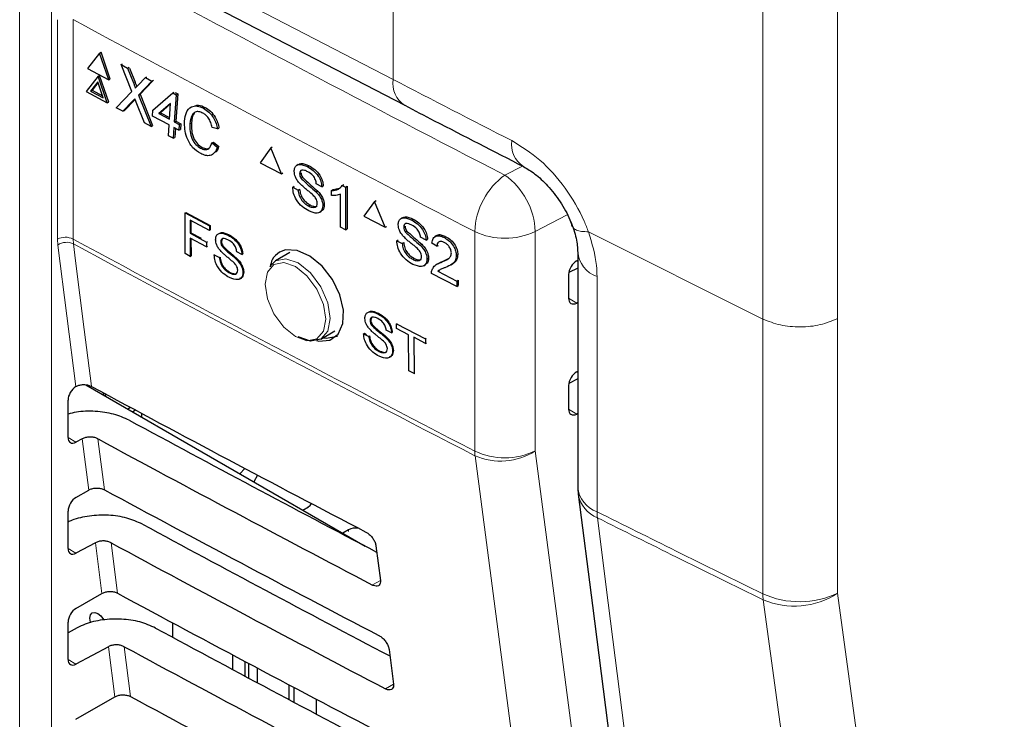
# Paper-space layout 'Blatt2' of a CAD drawing. Header units: millimetres. Extents: x 5 to 418, y 2 to 292.
# Tile 36 of 67: x 136.79 to 147.66, y 138.79 to 146.51. Entities that reach past the tile are written whole.
import ezdxf

# ---------------------------------------------------------------- set-up
doc = ezdxf.new("R2010")
doc.units = ezdxf.units.MM

psp = doc.layouts.new('Blatt2')

# ---------------------------------------------------------------- linework, layer by layer
at = {"color": 7, "linetype": 'Continuous', "lineweight": 18}
for p, q in [((140.913, 161.264), (140.913, 145.849)), ((144.997, 143.204), (144.997, 159.202)), ((145.822, 159.208), (145.822, 143.21)), ((131.47, 150.744), (140.913, 145.849)), ((136.79, 129.597), (136.79, 146.677)), ((137.141, 146.675), (137.141, 129.596)), ((137.208, 144.086), (137.208, 146.508)), ((137.38, 146.509), (137.38, 144.087)), ((138.047, 145.811), (138.064, 145.82)), ((138.04, 145.612), (138.057, 145.621)), ((142.148, 144.793), (142.342, 144.893)), ((142.836, 144.354), (142.483, 144.17)), ((137.212, 144.02), (137.208, 144.086)), ((137.38, 144.087), (137.383, 144.034)), ((141.816, 141.747), (141.816, 144.169)), ((142.483, 144.17), (142.483, 141.748)), ((144.997, 143.204), (143.071, 144.168)), ((137.409, 142.458), (137.212, 144.02)), ((143.166, 143.674), (143.166, 143.163)), ((142.852, 143.433), (142.943, 143.38)), ((144.997, 140.172), (144.997, 143.204)), ((145.822, 143.21), (145.822, 140.177)), ((143.166, 143.163), (143.166, 141.077)), ((142.852, 142.208), (142.943, 142.155)), ((137.324, 141.895), (137.412, 141.844)), ((137.553, 141.316), (137.482, 141.881)), ((137.655, 141.881), (137.726, 141.319)), ((140.42, 140.857), (140.42, 140.876)), ((137.697, 140.175), (137.627, 140.734)), ((137.8, 140.734), (137.87, 140.178)), ((137.324, 140.67), (137.412, 140.619)), ((140.773, 140.316), (140.687, 140.268)), ((137.842, 139.033), (137.772, 139.587)), ((137.945, 139.587), (138.015, 139.036)), ((137.324, 139.445), (137.412, 139.394)), ((140.918, 139.172), (140.829, 139.122))]:
    psp.add_line(p, q, dxfattribs=at)
at = {"color": 7, "linetype": 'Continuous', "lineweight": 25}
for p, q in [((131.6, 150.458), (141.042, 145.563)), ((137.672, 146.14), (137.541, 145.969)), ((137.672, 146.14), (137.689, 146.149)), ((137.774, 145.844), (137.672, 146.14)), ((137.791, 145.853), (137.689, 146.149)), ((137.541, 145.969), (137.774, 145.844)), ((137.91, 146.012), (137.926, 146.021)), ((138.03, 145.715), (137.91, 146.012)), ((137.91, 146.012), (137.981, 145.974)), ((137.981, 145.974), (137.998, 145.983)), ((137.981, 145.974), (138.047, 145.811)), ((138.003, 145.972), (138.064, 145.82)), ((137.656, 145.885), (137.525, 145.715)), ((137.652, 145.822), (137.574, 145.721)), ((137.655, 145.813), (137.591, 145.73)), ((137.712, 145.647), (137.652, 145.822)), ((137.656, 145.885), (137.673, 145.894)), ((137.757, 145.59), (137.656, 145.885)), ((137.774, 145.599), (137.673, 145.894)), ((137.774, 145.844), (137.791, 145.853)), ((138.097, 145.785), (138.178, 145.869)), ((138.25, 145.83), (138.102, 145.676)), ((138.261, 145.832), (138.119, 145.685)), ((138.178, 145.869), (138.194, 145.878)), ((138.178, 145.869), (138.25, 145.83)), ((138.25, 145.83), (138.267, 145.839)), ((137.525, 145.715), (137.757, 145.59)), ((137.574, 145.721), (137.591, 145.73)), ((137.574, 145.721), (137.712, 145.647)), ((137.591, 145.73), (137.704, 145.669)), ((137.857, 145.537), (138.03, 145.715)), ((138.261, 145.508), (138.48, 145.701)), ((138.48, 145.701), (138.497, 145.71)), ((138.48, 145.701), (138.518, 145.68)), ((138.506, 145.705), (138.535, 145.689)), ((137.757, 145.59), (137.774, 145.599)), ((138.04, 145.612), (137.93, 145.498)), ((138.057, 145.621), (137.947, 145.507)), ((138.065, 145.629), (138.057, 145.621)), ((138.169, 145.369), (138.078, 145.597)), ((138.102, 145.676), (138.119, 145.685)), ((138.102, 145.676), (138.241, 145.331)), ((138.119, 145.685), (138.258, 145.34)), ((138.518, 145.68), (138.498, 145.38)), ((138.535, 145.689), (138.515, 145.389)), ((138.518, 145.68), (138.535, 145.689)), ((137.93, 145.498), (137.857, 145.537)), ((137.93, 145.498), (137.947, 145.507)), ((138.257, 145.445), (138.261, 145.508)), ((138.456, 145.585), (138.327, 145.472)), ((138.327, 145.472), (138.344, 145.481)), ((138.455, 145.579), (138.344, 145.481)), ((138.344, 145.481), (138.446, 145.427)), ((138.444, 145.409), (138.456, 145.585)), ((138.821, 145.531), (138.838, 145.54)), ((138.44, 145.347), (138.257, 145.445)), ((138.327, 145.472), (138.444, 145.409)), ((138.498, 145.38), (138.515, 145.389)), ((138.498, 145.38), (138.552, 145.352)), ((138.515, 145.389), (138.569, 145.36)), ((138.241, 145.331), (138.169, 145.369)), ((138.241, 145.331), (138.258, 145.34)), ((138.433, 145.228), (138.44, 145.347)), ((138.494, 145.318), (138.487, 145.199)), ((138.548, 145.289), (138.494, 145.318)), ((138.51, 145.31), (138.504, 145.208)), ((138.552, 145.352), (138.548, 145.289)), ((138.548, 145.289), (138.565, 145.298)), ((138.552, 145.352), (138.569, 145.36)), ((138.569, 145.36), (138.565, 145.298)), ((138.67, 145.357), (138.687, 145.366)), ((138.974, 145.302), (138.914, 145.319)), ((138.974, 145.302), (138.991, 145.311)), ((138.487, 145.199), (138.433, 145.228)), ((138.487, 145.199), (138.504, 145.208)), ((138.914, 145.148), (138.931, 145.157)), ((138.931, 145.157), (138.989, 145.11)), ((138.788, 145.09), (138.805, 145.099)), ((138.914, 145.148), (138.972, 145.101)), ((138.972, 145.101), (138.989, 145.11)), ((139.562, 145.093), (139.445, 144.93)), ((139.562, 145.093), (139.579, 145.104)), ((139.68, 144.807), (139.562, 145.093)), ((139.445, 144.93), (139.68, 144.807)), ((139.867, 144.912), (139.849, 144.9)), ((139.969, 144.886), (139.985, 144.896)), ((139.68, 144.807), (139.696, 144.817)), ((139.881, 144.807), (139.897, 144.818)), ((139.896, 144.758), (139.913, 144.768)), ((139.805, 144.659), (139.821, 144.669)), ((139.805, 144.659), (139.865, 144.627)), ((139.865, 144.627), (139.881, 144.638)), ((140.064, 144.607), (140.08, 144.617)), ((140.126, 144.664), (140.066, 144.696)), ((140.126, 144.664), (140.143, 144.675)), ((140.235, 144.622), (140.252, 144.633)), ((140.235, 144.567), (140.235, 144.622)), ((140.252, 144.633), (140.32, 144.648)), ((140.353, 144.678), (140.37, 144.688)), ((140.353, 144.678), (140.388, 144.659)), ((140.388, 144.659), (140.405, 144.67)), ((140.388, 144.659), (140.388, 144.19)), ((140.405, 144.67), (140.405, 144.2)), ((140.334, 144.218), (140.334, 144.584)), ((140.71, 144.502), (140.592, 144.339)), ((140.71, 144.502), (140.726, 144.513)), ((140.828, 144.217), (140.71, 144.502)), ((139.98, 144.452), (139.997, 144.463)), ((140.103, 144.382), (140.121, 144.394)), ((140.137, 144.455), (140.154, 144.465)), ((138.616, 144.376), (138.625, 144.381)), ((138.617, 143.927), (138.616, 144.376)), ((138.616, 144.376), (138.886, 144.233)), ((138.625, 144.381), (138.894, 144.238)), ((138.886, 144.181), (138.673, 144.294)), ((138.673, 144.294), (138.674, 144.15)), ((138.682, 144.289), (138.682, 144.155)), ((140.592, 144.339), (140.828, 144.217)), ((141.016, 144.322), (140.998, 144.31)), ((141.119, 144.296), (141.135, 144.307)), ((138.886, 144.233), (138.894, 144.238)), ((138.886, 144.233), (138.886, 144.181)), ((138.886, 144.181), (138.895, 144.187)), ((138.894, 144.238), (138.895, 144.187)), ((140.388, 144.19), (140.334, 144.218)), ((140.388, 144.19), (140.405, 144.2)), ((140.828, 144.217), (140.844, 144.227)), ((141.031, 144.218), (141.047, 144.228)), ((141.046, 144.168), (141.062, 144.179)), ((138.674, 144.15), (138.682, 144.155)), ((138.674, 144.15), (138.855, 144.054)), ((138.855, 144.002), (138.674, 144.098)), ((138.674, 144.098), (138.674, 143.896)), ((138.682, 144.155), (138.793, 144.096)), ((138.682, 144.093), (138.683, 143.902)), ((139.094, 144.129), (139.102, 144.134)), ((140.954, 144.069), (140.97, 144.079)), ((140.954, 144.069), (141.014, 144.037)), ((141.278, 144.076), (141.217, 144.107)), ((141.278, 144.076), (141.294, 144.086)), ((141.393, 144.125), (141.374, 144.113)), ((141.48, 144.103), (141.497, 144.113)), ((138.855, 144.054), (138.864, 144.059)), ((138.855, 144.054), (138.855, 144.002)), ((138.855, 144.002), (138.864, 144.007)), ((139.011, 144.054), (139.019, 144.059)), ((139.025, 144.007), (139.034, 144.012)), ((141.014, 144.037), (141.03, 144.048)), ((141.214, 144.018), (141.23, 144.028)), ((141.398, 144.007), (141.343, 144.041)), ((141.398, 144.007), (141.414, 144.017)), ((138.674, 143.896), (138.617, 143.927)), ((138.674, 143.896), (138.683, 143.902)), ((138.939, 143.912), (138.947, 143.917)), ((138.939, 143.912), (138.996, 143.882)), ((138.996, 143.882), (139.004, 143.887)), ((139.185, 143.862), (139.193, 143.868)), ((139.244, 143.917), (139.187, 143.947)), ((139.244, 143.917), (139.253, 143.922)), ((139.772, 143.938), (139.616, 143.848)), ((141.131, 143.863), (141.147, 143.873)), ((141.288, 143.866), (141.305, 143.876)), ((141.459, 143.839), (141.532, 143.876)), ((141.612, 143.905), (141.629, 143.916)), ((142.943, 143.846), (142.953, 143.852)), ((142.953, 143.945), (142.953, 141.349)), ((139.553, 143.785), (139.616, 143.848)), ((141.254, 143.793), (141.272, 143.805)), ((141.407, 143.815), (141.389, 143.803)), ((141.408, 143.731), (141.425, 143.741)), ((141.442, 143.829), (141.459, 143.839)), ((141.556, 143.804), (141.575, 143.816)), ((142.953, 143.767), (142.853, 143.717)), ((139.106, 143.714), (139.114, 143.719)), ((139.255, 143.716), (139.264, 143.722)), ((141.617, 143.562), (141.338, 143.707)), ((141.408, 143.731), (141.617, 143.622)), ((141.617, 143.622), (141.634, 143.633)), ((141.634, 143.633), (141.634, 143.573)), ((142.852, 143.697), (142.852, 143.435)), ((141.617, 143.622), (141.617, 143.562)), ((141.617, 143.562), (141.634, 143.573)), ((142.953, 143.385), (142.943, 143.38)), ((140.743, 143.262), (140.751, 143.267)), ((140.66, 143.186), (140.668, 143.191)), ((140.675, 143.138), (140.683, 143.144)), ((140.952, 143.15), (140.961, 143.155)), ((140.952, 143.15), (141.272, 142.987)), ((140.953, 143.098), (140.952, 143.15)), ((141.084, 143.031), (140.953, 143.098)), ((140.116, 142.982), (140.272, 143.072)), ((140.588, 143.042), (140.597, 143.047)), ((140.588, 143.042), (140.646, 143.012)), ((140.597, 143.047), (140.621, 143.035)), ((140.646, 143.012), (140.654, 143.018)), ((140.836, 142.996), (140.844, 143.001)), ((140.896, 143.052), (140.838, 143.081)), ((140.896, 143.052), (140.904, 143.057)), ((141.088, 142.632), (141.084, 143.031)), ((141.273, 142.935), (141.142, 143.002)), ((141.142, 143.002), (141.145, 142.603)), ((141.272, 142.987), (141.28, 142.993)), ((141.272, 142.987), (141.273, 142.935)), ((141.273, 142.935), (141.281, 142.941)), ((140.758, 142.846), (140.766, 142.851)), ((140.908, 142.851), (140.916, 142.856)), ((141.145, 142.603), (141.088, 142.632)), ((141.145, 142.603), (141.153, 142.608)), ((142.943, 142.621), (142.953, 142.627)), ((137.409, 142.458), (137.412, 142.46)), ((137.522, 142.478), (140.607, 140.697)), ((142.852, 142.472), (142.852, 142.21)), ((142.953, 142.542), (142.853, 142.492)), ((137.711, 142.391), (137.711, 142.369)), ((137.75, 142.37), (137.729, 142.358)), ((137.324, 141.897), (137.324, 142.308)), ((138.015, 142.228), (137.985, 142.21)), ((138.07, 142.198), (138.038, 142.18)), ((138.135, 142.163), (138.135, 142.124)), ((142.953, 142.16), (142.943, 142.155)), ((137.482, 141.881), (137.412, 141.844)), ((139.276, 141.555), (139.222, 141.496)), ((139.416, 141.481), (139.375, 141.408)), ((137.412, 141.235), (137.553, 141.316)), ((139.916, 141.095), (139.978, 141.131)), ((137.324, 140.672), (137.324, 141.084)), ((140.42, 140.876), (140.358, 140.84)), ((137.627, 140.734), (137.412, 140.619)), ((140.725, 140.699), (140.773, 140.318)), ((137.412, 140.01), (137.697, 140.175)), ((137.324, 139.447), (137.324, 139.859)), ((138.477, 139.851), (138.477, 139.692)), ((137.424, 139.795), (137.324, 139.741)), ((137.772, 139.587), (137.412, 139.394)), ((140.87, 139.555), (140.918, 139.174)), ((139.145, 139.333), (139.145, 139.494)), ((139.275, 139.425), (139.275, 139.263)), ((139.32, 139.24), (139.32, 139.402)), ((139.411, 139.354), (139.411, 139.191)), ((139.766, 139.001), (139.766, 139.165)), ((139.819, 139.137), (139.819, 138.973)), ((137.412, 138.785), (137.842, 139.033)), ((140.066, 139.007), (140.066, 138.842))]:
    psp.add_line(p, q, dxfattribs=at)
at = {"color": 7, "linetype": 'Continuous', "lineweight": 18, "flags": 128}
for points in [[(137.383, 144.034), (137.407, 143.845), (137.502, 143.089), (137.582, 142.461)], [(139.616, 143.848), (139.616, 143.848), (139.731, 143.87), (139.866, 143.823), (140.002, 143.714), (140.116, 143.559), (140.193, 143.382), (140.22, 143.21), (140.193, 143.07), (140.116, 142.982), (140.116, 142.982)], [(139.835, 143.01), (139.963, 142.965), (140.072, 142.986), (140.145, 143.07), (140.17, 143.203), (140.145, 143.366), (140.072, 143.533), (139.963, 143.68), (139.835, 143.783), (139.707, 143.828), (139.598, 143.807), (139.526, 143.723), (139.5, 143.59), (139.526, 143.427), (139.598, 143.26), (139.707, 143.113), (139.835, 143.01)], [(143.589, 128.169), (143.489, 128.927), (143.093, 131.958), (141.819, 141.695)], [(142.483, 141.748), (143.368, 134.983), (144.253, 128.222)], [(143.17, 141.009), (143.29, 140.07), (143.769, 136.313), (144.249, 132.556), (144.881, 127.597)], [(145.822, 140.177), (146.29, 136.749), (146.759, 133.321), (147.663, 126.703)], [(146.843, 126.629), (146.714, 127.573), (146.198, 131.348), (145.682, 135.123), (145.001, 140.104)]]:
    psp.add_lwpolyline(points, dxfattribs=at)
at = {"color": 7, "linetype": 'Continuous', "lineweight": 25, "flags": 128}
for points in [[(140.067, 142.968), (140.092, 142.96), (140.214, 142.971), (140.307, 143.038), (140.359, 143.153), (140.365, 143.303), (140.326, 143.472), (140.244, 143.639), (140.129, 143.786), (139.995, 143.898), (139.855, 143.961), (139.727, 143.967), (139.659, 143.942), (139.659, 143.942)], [(140.116, 142.982), (140.002, 142.959), (139.866, 143.006)], [(140.143, 142.997), (140.175, 142.992), (140.3, 143.016)], [(142.958, 141.27), (143.114, 140.041), (144.668, 127.857)], [(137.573, 139.85), (137.571, 139.858), (137.564, 139.902), (137.571, 139.937), (137.59, 139.96), (137.619, 139.965), (137.653, 139.953), (137.688, 139.926), (137.717, 139.886), (137.719, 139.883)]]:
    psp.add_lwpolyline(points, dxfattribs=at)
at = {"color": 7, "linetype": 'Continuous', "lineweight": 18}
for centre, radius, start, end in [((257.179, 368.223), 251.303, 241.62357, 242.75873), ((257.066, 368.027), 251.783, 241.61753, 242.75876), ((141.2, 145.806), 0.29, 171.5976, 237.0794), ((142.51, 145.13), 0.289, 171.404, 237.4675), ((142.625, 144.138), 0.81, 126.0261, 177.8015), ((141.678, 144.139), 0.806, 2.2312, 54.2597), ((137.295, 143.913), 0.194, 63.8368, 116.6779), ((257.066, 365.604), 251.783, 241.61753, 242.75876), ((142.148, 144.876), 0.781, 244.78, 295.3751), ((137.31, 143.876), 0.175, 65.0933, 124.1373), ((257.067, 365.548), 251.779, 241.61758, 242.75876), ((143.268, 143.972), 0.316, 183.9748, 251.2649), ((142.148, 142.453), 0.781, 244.78, 295.3751), ((142.264, 141.746), 0.449, 179.8785, 186.5632), ((142.101, 142.34), 0.705, 246.3585, 302.7876), ((143.269, 141.378), 0.318, 185.2548, 251.1228), ((143.304, 141.336), 0.353, 190.7789, 247.7093), ((143.731, 141.078), 0.565, 180.1129, 187.0104), ((145.403, 141.062), 0.979, 245.4647, 295.3317), ((145.568, 140.173), 0.571, 180.1513, 186.972), ((145.342, 140.916), 0.881, 247.2328, 303.0097)]:
    psp.add_arc(centre, radius, start, end, dxfattribs=at)
at = {"color": 7, "linetype": 'Continuous', "lineweight": 25}
for centre, radius, start, end in [((143.578, 141.349), 0.625, 180, 187.2681), ((139.944, 141.196), 0.0731, 296.9982, 336.5981), ((140.507, 140.71), 0.187, 83.0931, 117.6932)]:
    psp.add_arc(centre, radius, start, end, dxfattribs=at)
at = {"color": 7, "linetype": 'Continuous', "lineweight": 18}
psp.add_ellipse((307.771, 249.772), major_axis=(249.991, -3.705), ratio=0.56715, start_param=3.990039, end_param=3.997063, dxfattribs=at)
at = {"color": 7, "linetype": 'Continuous', "lineweight": 25}
for centre, major_axis, ratio, start_param, end_param in [((142.945, 143.745), (0.068, 0.105), 0.606761, 0.83184, 2.385183), ((142.945, 143.483), (0.068, 0.105), 0.606761, 2.385183, 3.938526), ((142.945, 142.52), (0.068, 0.105), 0.606761, 0.83184, 2.385183), ((137.414, 142.359), (0.064, 0.107), 0.587369, 0.847258, 2.36515), ((308.639, 251.516), (250.293, 3.851), 0.587275, 3.950946, 3.967413), ((142.945, 142.258), (0.068, 0.105), 0.606761, 2.385183, 3.938526), ((307.815, 243.307), (248.523, -3.692), 0.567125, 3.968584, 3.983526), ((137.414, 141.947), (0.064, 0.107), 0.587369, 2.36515, 3.918493), ((307.814, 243.306), (249.027, -3.699), 0.567125, 3.968582, 3.985126), ((308.638, 250.291), (250.093, 3.848), 0.587275, 3.950986, 3.967453), ((137.414, 141.134), (0.064, 0.107), 0.587369, 0.811807, 2.36515), ((307.815, 242.082), (248.322, -3.689), 0.567125, 3.968625, 3.983579), ((307.814, 242.082), (248.827, -3.696), 0.567125, 3.968623, 3.985166), ((137.414, 140.722), (0.064, 0.107), 0.587369, 2.36515, 3.918493), ((308.638, 249.066), (249.892, 3.845), 0.587275, 3.951027, 3.967493), ((137.414, 139.909), (0.064, 0.107), 0.587369, 0.811807, 2.36515), ((307.816, 240.858), (248.122, -3.686), 0.567125, 3.968666, 3.983632), ((307.815, 240.857), (248.626, -3.693), 0.567125, 3.968664, 3.985207), ((137.414, 139.497), (0.064, 0.107), 0.587369, 2.36515, 3.918493), ((308.638, 247.841), (249.691, 3.842), 0.587275, 3.951067, 3.967532)]:
    psp.add_ellipse(centre, major_axis=major_axis, ratio=ratio, start_param=start_param, end_param=end_param, dxfattribs=at)
for points, knots in [([(138.047, 145.811), (138.051, 145.8), (138.057, 145.785), (138.064, 145.766), (138.065, 145.757), (138.066, 145.753)], [0, 0, 0, 0, 0.561277, 0.781763, 1, 1, 1, 1]), ([(138.064, 145.82), (138.068, 145.809), (138.074, 145.794), (138.081, 145.777), (138.081, 145.771), (138.082, 145.769)], [0, 0, 0, 0, 0.6427382, 0.8952242, 1, 1, 1, 1]), ([(138.066, 145.753), (138.072, 145.759), (138.082, 145.77), (138.092, 145.78), (138.097, 145.785)], [0, 0, 0, 0, 0.56, 1, 1, 1, 1]), ([(138.062, 145.635), (138.058, 145.631), (138.051, 145.623), (138.043, 145.615), (138.04, 145.612)], [0, 0, 0, 0, 0.560002, 1, 1, 1, 1]), ([(138.078, 145.597), (138.075, 145.604), (138.069, 145.617), (138.064, 145.629), (138.062, 145.635)], [0, 0, 0, 0, 0.5599998, 1, 1, 1, 1]), ([(138.611, 145.389), (138.615, 145.423), (138.624, 145.49), (138.677, 145.551), (138.749, 145.562), (138.797, 145.541), (138.821, 145.531)], [0, 0, 0, 0, 0.280492, 0.55957, 0.779615, 1, 1, 1, 1]), ([(138.814, 145.476), (138.799, 145.483), (138.769, 145.497), (138.728, 145.492), (138.683, 145.454), (138.676, 145.397), (138.67, 145.357)], [0, 0, 0, 0, 0.187223, 0.373906, 0.560736, 1, 1, 1, 1]), ([(138.729, 145.559), (138.741, 145.562), (138.774, 145.57), (138.813, 145.551), (138.838, 145.54)], [0, 0, 0, 0, 0.372035, 1, 1, 1, 1]), ([(138.821, 145.531), (138.841, 145.518), (138.882, 145.493), (138.931, 145.43), (138.961, 145.364), (138.97, 145.323), (138.974, 145.302)], [0, 0, 0, 0, 0.280081, 0.559449, 0.779549, 1, 1, 1, 1]), ([(138.838, 145.54), (138.858, 145.527), (138.899, 145.502), (138.948, 145.439), (138.978, 145.373), (138.987, 145.332), (138.991, 145.311)], [0, 0, 0, 0, 0.280081, 0.559449, 0.779549, 1, 1, 1, 1]), ([(141.042, 145.563), (141.151, 145.506), (141.587, 145.28), (142.025, 145.056), (142.354, 144.887)], [0, 0, 0, 0, 0.250001, 1, 1, 1, 1]), ([(138.79, 145.03), (138.759, 145.05), (138.696, 145.089), (138.634, 145.199), (138.611, 145.301), (138.611, 145.36), (138.611, 145.389)], [0, 0, 0, 0, 0.279955, 0.558088, 0.778912, 1, 1, 1, 1]), ([(138.72, 145.475), (138.719, 145.474), (138.693, 145.454), (138.69, 145.409), (138.687, 145.366)], [0, 0, 0, 0, 0.04544, 1, 1, 1, 1]), ([(138.914, 145.319), (138.91, 145.337), (138.903, 145.372), (138.879, 145.421), (138.847, 145.457), (138.825, 145.47), (138.814, 145.476)], [0, 0, 0, 0, 0.280553, 0.559739, 0.779654, 1, 1, 1, 1]), ([(138.67, 145.357), (138.67, 145.33), (138.669, 145.277), (138.689, 145.194), (138.735, 145.125), (138.77, 145.102), (138.788, 145.09)], [0, 0, 0, 0, 0.281245, 0.560716, 0.780138, 1, 1, 1, 1]), ([(138.687, 145.366), (138.687, 145.339), (138.686, 145.286), (138.706, 145.203), (138.752, 145.134), (138.787, 145.111), (138.805, 145.099)], [0, 0, 0, 0, 0.281245, 0.560716, 0.780138, 1, 1, 1, 1]), ([(138.788, 145.09), (138.804, 145.083), (138.837, 145.069), (138.889, 145.084), (138.904, 145.124), (138.914, 145.148)], [0, 0, 0, 0, 0.280711, 0.560905, 1, 1, 1, 1]), ([(138.972, 145.101), (138.964, 145.079), (138.947, 145.037), (138.899, 145.006), (138.843, 145.006), (138.808, 145.022), (138.79, 145.03)], [0, 0, 0, 0, 0.2802563, 0.5595462, 0.7795894, 1, 1, 1, 1]), ([(138.805, 145.099), (138.822, 145.091), (138.852, 145.078), (138.876, 145.088), (138.886, 145.093)], [0, 0, 0, 0, 0.553095, 1, 1, 1, 1]), ([(138.989, 145.11), (138.982, 145.086), (138.974, 145.059), (138.954, 145.048), (138.952, 145.046)], [0, 0, 0, 0, 0.865837, 1, 1, 1, 1]), ([(139.821, 144.835), (139.823, 144.848), (139.825, 144.876), (139.847, 144.903), (139.893, 144.918), (139.937, 144.899), (139.969, 144.886)], [0, 0, 0, 0, 0.187029, 0.374124, 0.56114, 1, 1, 1, 1]), ([(139.884, 144.7), (139.874, 144.711), (139.855, 144.733), (139.828, 144.78), (139.824, 144.814), (139.821, 144.835)], [0, 0, 0, 0, 0.281445, 0.562273, 1, 1, 1, 1]), ([(139.868, 144.911), (139.877, 144.915), (139.909, 144.93), (139.954, 144.91), (139.986, 144.896)], [0, 0, 0, 0, 0.279492, 1, 1, 1, 1]), ([(139.971, 144.83), (139.96, 144.836), (139.936, 144.847), (139.906, 144.85), (139.885, 144.836), (139.882, 144.817), (139.881, 144.807)], [0, 0, 0, 0, 0.28129, 0.56082, 0.78068, 1, 1, 1, 1]), ([(139.969, 144.886), (139.99, 144.873), (140.032, 144.848), (140.086, 144.79), (140.12, 144.723), (140.124, 144.684), (140.126, 144.664)], [0, 0, 0, 0, 0.280797, 0.560151, 0.779877, 1, 1, 1, 1]), ([(140.066, 144.696), (140.064, 144.711), (140.06, 144.741), (140.025, 144.798), (139.992, 144.818), (139.971, 144.83)], [0, 0, 0, 0, 0.281097, 0.560287, 1, 1, 1, 1]), ([(139.986, 144.896), (140.007, 144.884), (140.049, 144.859), (140.103, 144.801), (140.136, 144.733), (140.141, 144.694), (140.143, 144.675)], [0, 0, 0, 0, 0.280797, 0.560151, 0.779877, 1, 1, 1, 1]), ([(142.354, 144.886), (142.395, 144.862), (142.478, 144.815), (142.626, 144.677), (142.761, 144.503), (142.855, 144.339), (142.883, 144.25), (142.891, 144.226)], [0, 0, 0, 0, 0.216155, 0.434625, 0.669559, 0.908165, 1, 1, 1, 1]), ([(139.881, 144.807), (139.882, 144.798), (139.883, 144.782), (139.892, 144.765), (139.896, 144.758)], [0, 0, 0, 0, 0.559617, 1, 1, 1, 1]), ([(139.896, 144.758), (139.927, 144.729), (139.982, 144.677), (140.039, 144.628), (140.064, 144.607)], [0, 0, 0, 0, 0.5583825, 1, 1, 1, 1]), ([(139.898, 144.818), (139.899, 144.809), (139.9, 144.793), (139.909, 144.776), (139.913, 144.769)], [0, 0, 0, 0, 0.559617, 1, 1, 1, 1]), ([(139.913, 144.769), (139.944, 144.74), (139.999, 144.687), (140.055, 144.639), (140.08, 144.618)], [0, 0, 0, 0, 0.558382, 1, 1, 1, 1]), ([(139.983, 144.397), (139.958, 144.411), (139.909, 144.44), (139.846, 144.512), (139.811, 144.591), (139.807, 144.636), (139.805, 144.659)], [0, 0, 0, 0, 0.2808135, 0.5595629, 0.7796198, 1, 1, 1, 1]), ([(139.865, 144.627), (139.867, 144.608), (139.872, 144.57), (139.903, 144.514), (139.942, 144.475), (139.968, 144.46), (139.98, 144.452)], [0, 0, 0, 0, 0.280632, 0.558674, 0.779197, 1, 1, 1, 1]), ([(139.882, 144.638), (139.884, 144.619), (139.889, 144.581), (139.92, 144.525), (139.959, 144.486), (139.984, 144.471), (139.997, 144.463)], [0, 0, 0, 0, 0.280632, 0.558674, 0.779197, 1, 1, 1, 1]), ([(140.032, 144.57), (140.015, 144.585), (139.988, 144.609), (139.948, 144.641), (139.915, 144.669), (139.894, 144.69), (139.884, 144.7)], [0, 0, 0, 0, 0.339939, 0.560025, 0.780082, 1, 1, 1, 1]), ([(140.08, 144.618), (140.092, 144.606), (140.114, 144.581), (140.139, 144.539), (140.152, 144.499), (140.153, 144.477), (140.154, 144.465)], [0, 0, 0, 0, 0.2803713, 0.5599089, 0.7798589, 1, 1, 1, 1]), ([(140.235, 144.622), (140.262, 144.625), (140.309, 144.629), (140.34, 144.663), (140.353, 144.678)], [0, 0, 0, 0, 0.560427, 1, 1, 1, 1]), ([(140.077, 144.483), (140.077, 144.492), (140.075, 144.508), (140.06, 144.541), (140.043, 144.559), (140.032, 144.57)], [0, 0, 0, 0, 0.280089, 0.55997, 1, 1, 1, 1]), ([(140.064, 144.607), (140.075, 144.595), (140.097, 144.57), (140.122, 144.529), (140.135, 144.489), (140.137, 144.466), (140.137, 144.455)], [0, 0, 0, 0, 0.280371, 0.559909, 0.779859, 1, 1, 1, 1]), ([(140.334, 144.584), (140.317, 144.578), (140.287, 144.566), (140.251, 144.566), (140.235, 144.567)], [0, 0, 0, 0, 0.559686, 1, 1, 1, 1]), ([(139.98, 144.452), (139.993, 144.446), (140.018, 144.435), (140.051, 144.435), (140.073, 144.452), (140.076, 144.473), (140.077, 144.483)], [0, 0, 0, 0, 0.280917, 0.560813, 0.780502, 1, 1, 1, 1]), ([(140.137, 144.455), (140.134, 144.434), (140.127, 144.392), (140.069, 144.362), (140.016, 144.384), (139.983, 144.397)], [0, 0, 0, 0, 0.279942, 0.56008, 1, 1, 1, 1]), ([(139.997, 144.463), (140.01, 144.457), (140.035, 144.446), (140.063, 144.443), (140.073, 144.452), (140.074, 144.454)], [0, 0, 0, 0, 0.449079, 0.896524, 1, 1, 1, 1]), ([(140.154, 144.465), (140.152, 144.443), (140.149, 144.411), (140.126, 144.401), (140.119, 144.398)], [0, 0, 0, 0, 0.704788, 1, 1, 1, 1]), ([(140.97, 144.245), (140.972, 144.258), (140.975, 144.286), (140.996, 144.313), (141.042, 144.328), (141.087, 144.309), (141.119, 144.296)], [0, 0, 0, 0, 0.187029, 0.374124, 0.56114, 1, 1, 1, 1]), ([(141.017, 144.322), (141.026, 144.326), (141.059, 144.34), (141.104, 144.321), (141.136, 144.307)], [0, 0, 0, 0, 0.281316, 1, 1, 1, 1]), ([(141.119, 144.296), (141.14, 144.284), (141.182, 144.259), (141.237, 144.201), (141.271, 144.134), (141.275, 144.095), (141.278, 144.076)], [0, 0, 0, 0, 0.280797, 0.560151, 0.779877, 1, 1, 1, 1]), ([(141.136, 144.307), (141.157, 144.294), (141.199, 144.27), (141.254, 144.212), (141.287, 144.144), (141.292, 144.106), (141.294, 144.086)], [0, 0, 0, 0, 0.280797, 0.560151, 0.779877, 1, 1, 1, 1]), ([(141.034, 144.11), (141.024, 144.121), (141.005, 144.143), (140.977, 144.191), (140.973, 144.224), (140.97, 144.245)], [0, 0, 0, 0, 0.281445, 0.562273, 1, 1, 1, 1]), ([(141.121, 144.241), (141.11, 144.246), (141.086, 144.258), (141.056, 144.26), (141.035, 144.246), (141.032, 144.227), (141.031, 144.218)], [0, 0, 0, 0, 0.28129, 0.56082, 0.78068, 1, 1, 1, 1]), ([(141.031, 144.218), (141.032, 144.209), (141.033, 144.192), (141.042, 144.176), (141.046, 144.168)], [0, 0, 0, 0, 0.559617, 1, 1, 1, 1]), ([(141.047, 144.228), (141.048, 144.219), (141.05, 144.203), (141.059, 144.186), (141.063, 144.179)], [0, 0, 0, 0, 0.559617, 1, 1, 1, 1]), ([(141.063, 144.179), (141.094, 144.15), (141.149, 144.098), (141.206, 144.05), (141.231, 144.029)], [0, 0, 0, 0, 0.558382, 1, 1, 1, 1]), ([(141.217, 144.107), (141.215, 144.122), (141.21, 144.152), (141.176, 144.209), (141.142, 144.229), (141.121, 144.241)], [0, 0, 0, 0, 0.281097, 0.560287, 1, 1, 1, 1]), ([(142.873, 144.283), (142.886, 144.251), (142.923, 144.156), (142.951, 144.028), (142.95, 143.971), (142.949, 143.951)], [0, 0, 0, 0, 0.2466032, 0.7317287, 1, 1, 1, 1]), ([(138.954, 144.08), (138.955, 144.093), (138.958, 144.12), (138.978, 144.145), (139.022, 144.159), (139.064, 144.141), (139.094, 144.129)], [0, 0, 0, 0, 0.187029, 0.374124, 0.56114, 1, 1, 1, 1]), ([(139.014, 143.951), (139.005, 143.962), (138.986, 143.983), (138.96, 144.028), (138.956, 144.061), (138.954, 144.08)], [0, 0, 0, 0, 0.281445, 0.562273, 1, 1, 1, 1]), ([(139.002, 144.153), (139.007, 144.155), (139.034, 144.166), (139.072, 144.148), (139.102, 144.134)], [0, 0, 0, 0, 0.1804232, 1, 1, 1, 1]), ([(139.096, 144.076), (139.085, 144.081), (139.063, 144.092), (139.034, 144.095), (139.014, 144.081), (139.012, 144.063), (139.011, 144.054)], [0, 0, 0, 0, 0.28129, 0.56082, 0.78068, 1, 1, 1, 1]), ([(139.036, 144.092), (139.032, 144.09), (139.022, 144.084), (139.02, 144.069), (139.019, 144.059)], [0, 0, 0, 0, 0.394344, 1, 1, 1, 1]), ([(139.094, 144.129), (139.114, 144.117), (139.154, 144.093), (139.206, 144.037), (139.238, 143.973), (139.242, 143.936), (139.244, 143.917)], [0, 0, 0, 0, 0.2807972, 0.5601508, 0.7798767, 1, 1, 1, 1]), ([(139.187, 143.947), (139.185, 143.962), (139.181, 143.991), (139.148, 144.045), (139.116, 144.064), (139.096, 144.076)], [0, 0, 0, 0, 0.281097, 0.560287, 1, 1, 1, 1]), ([(139.102, 144.134), (139.123, 144.122), (139.163, 144.098), (139.214, 144.043), (139.246, 143.978), (139.251, 143.941), (139.253, 143.922)], [0, 0, 0, 0, 0.280797, 0.560151, 0.779877, 1, 1, 1, 1]), ([(141.133, 143.807), (141.108, 143.822), (141.059, 143.85), (140.996, 143.922), (140.961, 144.001), (140.956, 144.046), (140.954, 144.069)], [0, 0, 0, 0, 0.280814, 0.559563, 0.77962, 1, 1, 1, 1]), ([(141.183, 143.981), (141.166, 143.996), (141.138, 144.02), (141.098, 144.051), (141.065, 144.079), (141.044, 144.1), (141.034, 144.11)], [0, 0, 0, 0, 0.339939, 0.560025, 0.780082, 1, 1, 1, 1]), ([(141.046, 144.168), (141.077, 144.139), (141.132, 144.087), (141.189, 144.039), (141.214, 144.018)], [0, 0, 0, 0, 0.5583825, 1, 1, 1, 1]), ([(141.343, 144.041), (141.346, 144.061), (141.353, 144.099), (141.39, 144.126), (141.435, 144.123), (141.465, 144.11), (141.48, 144.103)], [0, 0, 0, 0, 0.280235, 0.558893, 0.779132, 1, 1, 1, 1]), ([(141.396, 144.121), (141.401, 144.126), (141.415, 144.139), (141.453, 144.133), (141.482, 144.12), (141.497, 144.113)], [0, 0, 0, 0, 0.209748, 0.604311, 1, 1, 1, 1]), ([(141.48, 144.103), (141.499, 144.092), (141.536, 144.069), (141.581, 144.014), (141.608, 143.955), (141.611, 143.922), (141.612, 143.905)], [0, 0, 0, 0, 0.280482, 0.559644, 0.779749, 1, 1, 1, 1]), ([(141.497, 144.113), (141.516, 144.102), (141.553, 144.08), (141.598, 144.025), (141.625, 143.966), (141.627, 143.932), (141.629, 143.916)], [0, 0, 0, 0, 0.280482, 0.559644, 0.779749, 1, 1, 1, 1]), ([(139.011, 144.054), (139.012, 144.045), (139.013, 144.03), (139.022, 144.014), (139.025, 144.007)], [0, 0, 0, 0, 0.559617, 1, 1, 1, 1]), ([(139.019, 144.059), (139.02, 144.051), (139.021, 144.035), (139.03, 144.019), (139.034, 144.012)], [0, 0, 0, 0, 0.5596169, 1, 1, 1, 1]), ([(139.025, 144.007), (139.043, 143.988), (139.071, 143.958), (139.114, 143.925), (139.15, 143.895), (139.173, 143.873), (139.185, 143.862)], [0, 0, 0, 0, 0.338408, 0.558974, 0.779535, 1, 1, 1, 1]), ([(139.034, 144.012), (139.051, 143.994), (139.079, 143.963), (139.122, 143.93), (139.158, 143.9), (139.182, 143.879), (139.193, 143.868)], [0, 0, 0, 0, 0.338408, 0.558974, 0.779535, 1, 1, 1, 1]), ([(141.014, 144.037), (141.017, 144.018), (141.022, 143.98), (141.053, 143.925), (141.092, 143.886), (141.118, 143.87), (141.131, 143.863)], [0, 0, 0, 0, 0.280632, 0.558674, 0.779197, 1, 1, 1, 1]), ([(141.031, 144.048), (141.033, 144.029), (141.038, 143.991), (141.07, 143.935), (141.109, 143.896), (141.134, 143.881), (141.147, 143.874)], [0, 0, 0, 0, 0.280632, 0.558674, 0.779197, 1, 1, 1, 1]), ([(141.228, 143.894), (141.227, 143.903), (141.226, 143.919), (141.21, 143.952), (141.193, 143.97), (141.183, 143.981)], [0, 0, 0, 0, 0.280089, 0.55997, 1, 1, 1, 1]), ([(141.214, 144.018), (141.226, 144.006), (141.248, 143.982), (141.273, 143.94), (141.286, 143.9), (141.288, 143.877), (141.288, 143.866)], [0, 0, 0, 0, 0.280371, 0.559909, 0.779859, 1, 1, 1, 1]), ([(141.231, 144.029), (141.242, 144.017), (141.265, 143.992), (141.289, 143.951), (141.303, 143.911), (141.305, 143.888), (141.305, 143.877)], [0, 0, 0, 0, 0.280371, 0.559909, 0.779859, 1, 1, 1, 1]), ([(141.479, 144.049), (141.467, 144.054), (141.444, 144.065), (141.415, 144.058), (141.4, 144.036), (141.399, 144.017), (141.398, 144.007)], [0, 0, 0, 0, 0.28041, 0.559489, 0.779375, 1, 1, 1, 1]), ([(141.557, 143.933), (141.556, 143.945), (141.553, 143.971), (141.531, 144.008), (141.505, 144.034), (141.488, 144.044), (141.479, 144.049)], [0, 0, 0, 0, 0.27908, 0.558612, 0.779043, 1, 1, 1, 1]), ([(139.108, 143.661), (139.085, 143.675), (139.038, 143.702), (138.978, 143.771), (138.945, 143.847), (138.941, 143.89), (138.939, 143.912)], [0, 0, 0, 0, 0.280814, 0.559563, 0.77962, 1, 1, 1, 1]), ([(138.996, 143.882), (138.998, 143.863), (139.003, 143.827), (139.033, 143.774), (139.069, 143.736), (139.094, 143.721), (139.106, 143.714)], [0, 0, 0, 0, 0.280632, 0.558674, 0.779197, 1, 1, 1, 1]), ([(139.004, 143.887), (139.006, 143.869), (139.011, 143.832), (139.041, 143.779), (139.078, 143.741), (139.102, 143.727), (139.114, 143.719)], [0, 0, 0, 0, 0.280632, 0.5586744, 0.7791973, 1, 1, 1, 1]), ([(139.155, 143.827), (139.139, 143.841), (139.112, 143.865), (139.075, 143.895), (139.044, 143.921), (139.024, 143.941), (139.014, 143.951)], [0, 0, 0, 0, 0.339939, 0.560025, 0.780082, 1, 1, 1, 1]), ([(139.185, 143.862), (139.195, 143.851), (139.217, 143.827), (139.24, 143.787), (139.253, 143.749), (139.255, 143.727), (139.255, 143.716)], [0, 0, 0, 0, 0.280371, 0.559909, 0.779859, 1, 1, 1, 1]), ([(139.193, 143.868), (139.204, 143.856), (139.225, 143.833), (139.249, 143.793), (139.262, 143.754), (139.263, 143.733), (139.264, 143.722)], [0, 0, 0, 0, 0.280371, 0.559909, 0.779859, 1, 1, 1, 1]), ([(139.659, 143.942), (139.628, 143.919), (139.578, 143.882), (139.562, 143.809), (139.556, 143.781)], [0, 0, 0, 0, 0.620461, 1, 1, 1, 1]), ([(141.131, 143.863), (141.143, 143.857), (141.169, 143.846), (141.202, 143.846), (141.224, 143.863), (141.227, 143.884), (141.228, 143.894)], [0, 0, 0, 0, 0.280917, 0.560813, 0.780502, 1, 1, 1, 1]), ([(141.288, 143.866), (141.285, 143.845), (141.278, 143.803), (141.22, 143.773), (141.166, 143.794), (141.133, 143.807)], [0, 0, 0, 0, 0.279942, 0.56008, 1, 1, 1, 1]), ([(141.147, 143.874), (141.16, 143.868), (141.185, 143.857), (141.214, 143.854), (141.223, 143.863), (141.225, 143.865)], [0, 0, 0, 0, 0.447952, 0.894275, 1, 1, 1, 1]), ([(141.305, 143.877), (141.303, 143.854), (141.3, 143.822), (141.277, 143.812), (141.27, 143.81)], [0, 0, 0, 0, 0.708021, 1, 1, 1, 1]), ([(141.442, 143.829), (141.47, 143.84), (141.508, 143.856), (141.55, 143.89), (141.555, 143.919), (141.557, 143.933)], [0, 0, 0, 0, 0.561313, 0.781386, 1, 1, 1, 1]), ([(141.612, 143.905), (141.609, 143.884), (141.603, 143.842), (141.557, 143.801), (141.518, 143.784), (141.493, 143.774)], [0, 0, 0, 0, 0.278741, 0.558834, 1, 1, 1, 1]), ([(141.629, 143.916), (141.626, 143.895), (141.62, 143.853), (141.594, 143.826), (141.577, 143.818), (141.575, 143.817)], [0, 0, 0, 0, 0.4686987, 0.9396687, 1, 1, 1, 1]), ([(139.106, 143.714), (139.118, 143.709), (139.142, 143.697), (139.173, 143.697), (139.194, 143.714), (139.197, 143.734), (139.198, 143.744)], [0, 0, 0, 0, 0.2809172, 0.5608127, 0.7805018, 1, 1, 1, 1]), ([(139.198, 143.744), (139.197, 143.752), (139.196, 143.768), (139.181, 143.799), (139.165, 143.817), (139.155, 143.827)], [0, 0, 0, 0, 0.280089, 0.55997, 1, 1, 1, 1]), ([(141.338, 143.707), (141.338, 143.715), (141.338, 143.729), (141.342, 143.741), (141.344, 143.746)], [0, 0, 0, 0, 0.5599563, 1, 1, 1, 1]), ([(141.344, 143.746), (141.351, 143.76), (141.363, 143.784), (141.39, 143.805), (141.415, 143.819), (141.433, 143.825), (141.442, 143.829)], [0, 0, 0, 0, 0.3394111, 0.559525, 0.7797523, 1, 1, 1, 1]), ([(141.408, 143.815), (141.416, 143.82), (141.432, 143.83), (141.45, 143.836), (141.459, 143.839)], [0, 0, 0, 0, 0.49189, 1, 1, 1, 1]), ([(141.493, 143.774), (141.483, 143.77), (141.466, 143.763), (141.443, 143.754), (141.424, 143.745), (141.413, 143.736), (141.408, 143.731)], [0, 0, 0, 0, 0.3400378, 0.5600628, 0.7800895, 1, 1, 1, 1]), ([(139.255, 143.716), (139.252, 143.696), (139.246, 143.656), (139.191, 143.628), (139.14, 143.648), (139.108, 143.661)], [0, 0, 0, 0, 0.279942, 0.56008, 1, 1, 1, 1]), ([(139.114, 143.719), (139.126, 143.714), (139.15, 143.704), (139.177, 143.7), (139.186, 143.709), (139.188, 143.711)], [0, 0, 0, 0, 0.450401, 0.899165, 1, 1, 1, 1]), ([(139.264, 143.722), (139.261, 143.701), (139.257, 143.665), (139.23, 143.655), (139.219, 143.651)], [0, 0, 0, 0, 0.593627, 1, 1, 1, 1]), ([(140.602, 143.211), (140.604, 143.224), (140.606, 143.25), (140.626, 143.276), (140.67, 143.292), (140.713, 143.274), (140.743, 143.262)], [0, 0, 0, 0, 0.187029, 0.374124, 0.56114, 1, 1, 1, 1]), ([(140.664, 143.083), (140.654, 143.093), (140.636, 143.114), (140.609, 143.159), (140.605, 143.191), (140.602, 143.211)], [0, 0, 0, 0, 0.281445, 0.562273, 1, 1, 1, 1]), ([(140.65, 143.284), (140.655, 143.286), (140.683, 143.298), (140.72, 143.281), (140.751, 143.267)], [0, 0, 0, 0, 0.178962, 1, 1, 1, 1]), ([(140.746, 143.209), (140.735, 143.214), (140.713, 143.224), (140.683, 143.227), (140.663, 143.213), (140.661, 143.195), (140.66, 143.186)], [0, 0, 0, 0, 0.28129, 0.56082, 0.78068, 1, 1, 1, 1]), ([(140.685, 143.224), (140.681, 143.222), (140.671, 143.216), (140.669, 143.2), (140.668, 143.191)], [0, 0, 0, 0, 0.3962712, 1, 1, 1, 1]), ([(140.743, 143.262), (140.763, 143.25), (140.804, 143.227), (140.856, 143.172), (140.889, 143.108), (140.894, 143.071), (140.896, 143.052)], [0, 0, 0, 0, 0.280797, 0.560151, 0.779877, 1, 1, 1, 1]), ([(140.838, 143.081), (140.836, 143.096), (140.831, 143.125), (140.798, 143.179), (140.766, 143.197), (140.746, 143.209)], [0, 0, 0, 0, 0.281097, 0.560287, 1, 1, 1, 1]), ([(140.751, 143.267), (140.772, 143.256), (140.812, 143.232), (140.865, 143.177), (140.897, 143.113), (140.902, 143.076), (140.904, 143.057)], [0, 0, 0, 0, 0.280797, 0.560151, 0.779877, 1, 1, 1, 1]), ([(140.66, 143.186), (140.661, 143.177), (140.662, 143.161), (140.671, 143.145), (140.675, 143.138)], [0, 0, 0, 0, 0.559617, 1, 1, 1, 1]), ([(140.668, 143.191), (140.669, 143.182), (140.67, 143.167), (140.679, 143.151), (140.683, 143.144)], [0, 0, 0, 0, 0.559617, 1, 1, 1, 1]), ([(140.675, 143.138), (140.692, 143.12), (140.721, 143.09), (140.765, 143.057), (140.801, 143.028), (140.825, 143.007), (140.836, 142.996)], [0, 0, 0, 0, 0.3384083, 0.5589741, 0.7795351, 1, 1, 1, 1]), ([(140.683, 143.144), (140.701, 143.125), (140.729, 143.095), (140.773, 143.063), (140.809, 143.034), (140.833, 143.012), (140.845, 143.001)], [0, 0, 0, 0, 0.3384083, 0.5589741, 0.7795351, 1, 1, 1, 1]), ([(140.761, 142.793), (140.737, 142.806), (140.69, 142.833), (140.63, 142.901), (140.595, 142.977), (140.591, 143.02), (140.588, 143.042)], [0, 0, 0, 0, 0.2808135, 0.5595629, 0.7796198, 1, 1, 1, 1]), ([(140.646, 143.012), (140.648, 142.994), (140.653, 142.957), (140.684, 142.904), (140.721, 142.867), (140.746, 142.853), (140.758, 142.846)], [0, 0, 0, 0, 0.280632, 0.558674, 0.779197, 1, 1, 1, 1]), ([(140.654, 143.018), (140.657, 142.999), (140.662, 142.963), (140.692, 142.91), (140.73, 142.873), (140.754, 142.858), (140.766, 142.851)], [0, 0, 0, 0, 0.280632, 0.5586744, 0.7791973, 1, 1, 1, 1]), ([(140.807, 142.96), (140.79, 142.974), (140.764, 142.997), (140.726, 143.027), (140.694, 143.053), (140.674, 143.073), (140.664, 143.083)], [0, 0, 0, 0, 0.339939, 0.560025, 0.780082, 1, 1, 1, 1]), ([(140.836, 142.996), (140.847, 142.984), (140.869, 142.961), (140.893, 142.922), (140.906, 142.883), (140.908, 142.862), (140.908, 142.851)], [0, 0, 0, 0, 0.280371, 0.559909, 0.779859, 1, 1, 1, 1]), ([(140.845, 143.001), (140.856, 142.99), (140.877, 142.967), (140.901, 142.927), (140.914, 142.889), (140.916, 142.867), (140.917, 142.856)], [0, 0, 0, 0, 0.280371, 0.559909, 0.779859, 1, 1, 1, 1]), ([(140.758, 142.846), (140.77, 142.841), (140.795, 142.83), (140.826, 142.83), (140.847, 142.847), (140.849, 142.867), (140.851, 142.877)], [0, 0, 0, 0, 0.280917, 0.560813, 0.780502, 1, 1, 1, 1]), ([(140.851, 142.877), (140.85, 142.885), (140.848, 142.901), (140.833, 142.933), (140.817, 142.95), (140.807, 142.96)], [0, 0, 0, 0, 0.280089, 0.55997, 1, 1, 1, 1]), ([(140.908, 142.851), (140.905, 142.831), (140.899, 142.79), (140.844, 142.761), (140.793, 142.781), (140.761, 142.793)], [0, 0, 0, 0, 0.279942, 0.56008, 1, 1, 1, 1]), ([(140.766, 142.851), (140.778, 142.846), (140.803, 142.836), (140.83, 142.833), (140.839, 142.842), (140.84, 142.844)], [0, 0, 0, 0, 0.451095, 0.90055, 1, 1, 1, 1]), ([(140.917, 142.856), (140.914, 142.835), (140.91, 142.799), (140.883, 142.789), (140.873, 142.785)], [0, 0, 0, 0, 0.592206, 1, 1, 1, 1]), ([(137.412, 142.46), (137.422, 142.464), (137.444, 142.474), (137.485, 142.481), (137.528, 142.479), (137.561, 142.471), (137.577, 142.463), (137.582, 142.461)], [0, 0, 0, 0, 0.205259, 0.434181, 0.662401, 0.889163, 1, 1, 1, 1]), ([(138.001, 142.087), (137.945, 142.111), (137.834, 142.161), (137.626, 142.189), (137.447, 142.187), (137.354, 142.162), (137.324, 142.153)], [0, 0, 0, 0, 0.2862085, 0.5723592, 0.8601264, 1, 1, 1, 1]), ([(137.655, 141.881), (137.644, 141.886), (137.622, 141.896), (137.58, 141.902), (137.538, 141.9), (137.504, 141.892), (137.488, 141.884), (137.482, 141.881)], [0, 0, 0, 0, 0.218777, 0.43751, 0.657479, 0.879863, 1, 1, 1, 1]), ([(137.553, 141.316), (137.564, 141.322), (137.587, 141.332), (137.629, 141.339), (137.672, 141.338), (137.705, 141.33), (137.721, 141.322), (137.726, 141.319)], [0, 0, 0, 0, 0.223618, 0.44726, 0.670215, 0.891746, 1, 1, 1, 1]), ([(138.146, 140.94), (138.09, 140.964), (137.979, 141.014), (137.77, 141.044), (137.559, 141.035), (137.407, 141.001), (137.338, 140.969), (137.324, 140.962)], [0, 0, 0, 0, 0.232727, 0.465407, 0.699402, 0.935967, 1, 1, 1, 1]), ([(140.614, 140.851), (140.618, 140.849), (140.633, 140.841), (140.66, 140.819), (140.69, 140.785), (140.712, 140.746), (140.722, 140.717), (140.725, 140.703), (140.725, 140.699)], [0, 0, 0, 0, 0.081253, 0.29343, 0.506901, 0.72249, 0.939689, 1, 1, 1, 1]), ([(137.8, 140.734), (137.789, 140.739), (137.767, 140.749), (137.725, 140.755), (137.683, 140.753), (137.649, 140.745), (137.633, 140.737), (137.627, 140.734)], [0, 0, 0, 0, 0.218783, 0.437522, 0.657497, 0.879887, 1, 1, 1, 1]), ([(140.773, 140.318), (140.774, 140.313), (140.775, 140.298), (140.77, 140.275), (140.753, 140.258), (140.727, 140.253), (140.703, 140.259), (140.69, 140.266), (140.687, 140.268)], [0, 0, 0, 0, 0.085705, 0.302608, 0.518156, 0.731573, 0.943439, 1, 1, 1, 1]), ([(137.697, 140.175), (137.709, 140.18), (137.731, 140.191), (137.773, 140.197), (137.816, 140.196), (137.849, 140.188), (137.865, 140.18), (137.87, 140.178)], [0, 0, 0, 0, 0.2236241, 0.4472715, 0.6702332, 0.8917694, 1, 1, 1, 1]), ([(138.291, 139.793), (138.235, 139.818), (138.124, 139.867), (137.915, 139.897), (137.703, 139.888), (137.535, 139.849), (137.453, 139.809), (137.424, 139.795)], [0, 0, 0, 0, 0.218789, 0.437534, 0.657515, 0.879913, 1, 1, 1, 1]), ([(140.756, 139.711), (140.76, 139.709), (140.776, 139.7), (140.803, 139.678), (140.834, 139.642), (140.857, 139.603), (140.867, 139.573), (140.869, 139.558), (140.87, 139.555)], [0, 0, 0, 0, 0.0847194, 0.2969209, 0.5104279, 0.7260526, 0.9432708, 1, 1, 1, 1]), ([(137.945, 139.587), (137.934, 139.592), (137.912, 139.602), (137.87, 139.608), (137.827, 139.606), (137.794, 139.598), (137.777, 139.59), (137.772, 139.587)], [0, 0, 0, 0, 0.218789, 0.4375337, 0.6575145, 0.8799115, 1, 1, 1, 1]), ([(140.918, 139.174), (140.918, 139.169), (140.92, 139.153), (140.914, 139.13), (140.897, 139.112), (140.87, 139.107), (140.846, 139.114), (140.832, 139.121), (140.829, 139.122)], [0, 0, 0, 0, 0.089099, 0.305978, 0.521493, 0.734878, 0.946728, 1, 1, 1, 1]), ([(137.842, 139.033), (137.853, 139.039), (137.875, 139.049), (137.918, 139.056), (137.96, 139.054), (137.993, 139.046), (138.009, 139.039), (138.015, 139.036)], [0, 0, 0, 0, 0.22363, 0.447283, 0.670251, 0.891793, 1, 1, 1, 1])]:
    psp.add_open_spline(points, degree=3, knots=knots, dxfattribs=at)
at = {"color": 7, "linetype": 'Continuous', "lineweight": 18}
for points, knots in [([(142.224, 145.173), (142.33, 145.108), (142.542, 144.977), (142.823, 144.658), (142.991, 144.373), (143.056, 144.207), (143.071, 144.168)], [0, 0, 0, 0, 0.302077, 0.603994, 0.905724, 1, 1, 1, 1]), ([(143.071, 144.168), (143.045, 144.168), (142.991, 144.169), (142.936, 144.184), (142.904, 144.204), (142.9, 144.222), (142.898, 144.228)], [0, 0, 0, 0, 0.2831446, 0.5662892, 0.8494338, 1, 1, 1, 1]), ([(143.071, 144.167), (143.11, 144.04), (143.161, 143.869), (143.165, 143.713), (143.166, 143.674)], [0, 0, 0, 0, 0.745217, 1, 1, 1, 1]), ([(143.166, 141.077), (143.457, 140.932), (144.065, 140.629), (144.677, 140.329), (144.997, 140.172)], [0, 0, 0, 0, 0.477875, 1, 1, 1, 1]), ([(145.001, 140.104), (144.681, 140.261), (144.069, 140.561), (143.461, 140.865), (143.17, 141.009)], [0, 0, 0, 0, 0.522125, 1, 1, 1, 1])]:
    psp.add_open_spline(points, degree=3, knots=knots, dxfattribs=at)
psp.add_open_spline([(144.997, 143.204), (145.059, 143.179), (145.183, 143.13), (145.411, 143.11), (145.638, 143.133), (145.761, 143.184), (145.822, 143.21)], degree=3, dxfattribs=at)

doc.saveas('drawing.dxf')
